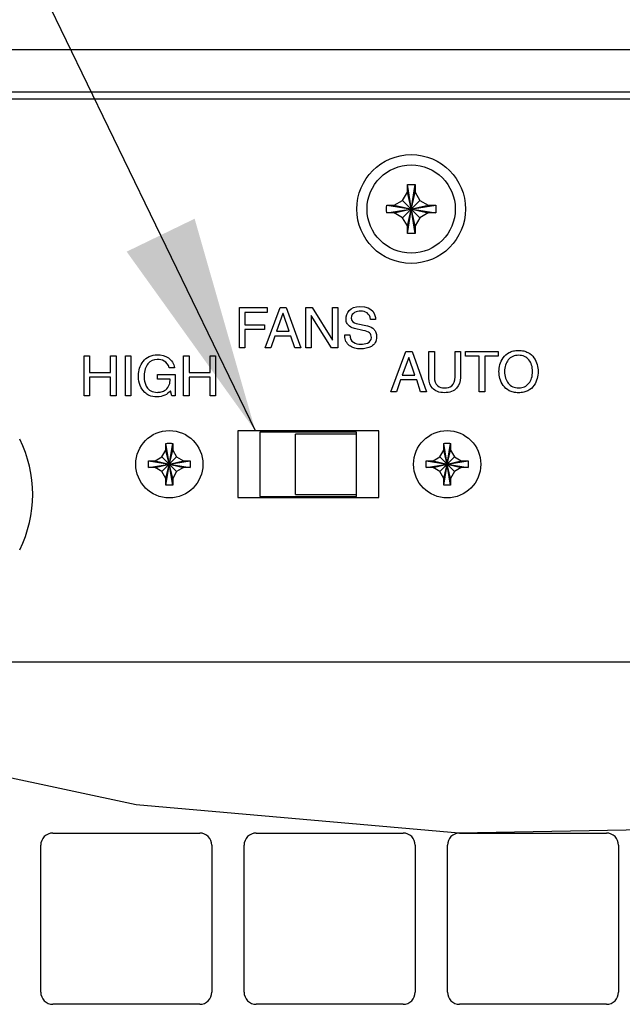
# Model space of a CAD drawing. Header units: inches. Extents: x 0 to 34, y 0 to 22.
# Tile 67 of 72: x 29.9 to 30.4, y 16 to 16.8. Entities that reach past the tile are written whole.
import ezdxf

# ---------------------------------------------------------------- set-up
doc = ezdxf.new("R2010")
doc.units = ezdxf.units.IN
doc.header["$LTSCALE"] = 1.87
doc.header["$MEASUREMENT"] = 0
doc.linetypes.add('PHANTOM', pattern=[0.8, 0.45, -0.05, 0.1, -0.05, 0.1, -0.05])
doc.layers.get('0').update_dxf_attribs({"linetype": 'CONTINUOUS'})
for name, color, linetype in [('03___PRT_ALL_CURVES', 7, 'CONTINUOUS'), ('DEFAULT_3', 7, 'PHANTOM'), ('DETAIL', 7, 'CONTINUOUS')]:
    doc.layers.add(name, color=color, linetype=linetype)

msp = doc.modelspace()

# ---------------------------------------------------------------- linework, layer by layer
at = {"color": 7, "linetype": 'CONTINUOUS'}
for p, q in [((25.66084, 16.75519), (31.44021, 16.75519)), ((31.43521, 16.71985), (25.66584, 16.71985)), ((30.21402, 16.63709), (30.21402, 16.64317)), ((30.21403, 16.6028), (30.22035, 16.64337)), ((30.22035, 16.6028), (30.21403, 16.64337)), ((30.22036, 16.64317), (30.22036, 16.63709)), ((30.21006, 16.63022), (30.21402, 16.63709)), ((30.21402, 16.60909), (30.22036, 16.63709)), ((30.22036, 16.60909), (30.21402, 16.63709)), ((30.22036, 16.63709), (30.22432, 16.63022)), ((30.20319, 16.62625), (30.21006, 16.63022)), ((30.21006, 16.61595), (30.22432, 16.63022)), ((30.21006, 16.63022), (30.22432, 16.61595)), ((30.22432, 16.63022), (30.23119, 16.62625)), ((30.19691, 16.61993), (30.23747, 16.62624)), ((30.19691, 16.62624), (30.23747, 16.61993)), ((30.1971, 16.62625), (30.20319, 16.62625)), ((30.20319, 16.61992), (30.1971, 16.61992)), ((30.20319, 16.61992), (30.23119, 16.62625)), ((30.20319, 16.62625), (30.23119, 16.61992)), ((30.21006, 16.61595), (30.20319, 16.61992)), ((30.23119, 16.61992), (30.22432, 16.61595)), ((30.23119, 16.62625), (30.23727, 16.62625)), ((30.23727, 16.61992), (30.23119, 16.61992)), ((30.21402, 16.60909), (30.21006, 16.61595)), ((30.22432, 16.61595), (30.22036, 16.60909)), ((30.21402, 16.603), (30.21402, 16.60909)), ((30.22036, 16.60909), (30.22036, 16.603)), ((30.17197, 16.43862), (30.09197, 16.43862)), ((30.09197, 16.43862), (30.09197, 16.38528)), ((30.17197, 16.43695), (30.12131, 16.43695)), ((30.12131, 16.38695), (30.12131, 16.43695)), ((30.17197, 16.38528), (30.17197, 16.43862)), ((30.01091, 16.41802), (30.01414, 16.42362)), ((30.01414, 16.42362), (30.01414, 16.42905)), ((30.01414, 16.40028), (30.01981, 16.42362)), ((30.01981, 16.40028), (30.01414, 16.42362)), ((30.01415, 16.39467), (30.0198, 16.42923)), ((30.0198, 16.39467), (30.01415, 16.42923)), ((30.01981, 16.42905), (30.01981, 16.42362)), ((30.01981, 16.42362), (30.02304, 16.41802)), ((30.24091, 16.41802), (30.24414, 16.42362)), ((30.24414, 16.42362), (30.24414, 16.42905)), ((30.24414, 16.40028), (30.24981, 16.42362)), ((30.24981, 16.40028), (30.24414, 16.42362)), ((30.24415, 16.39467), (30.2498, 16.42923)), ((30.2498, 16.39467), (30.24415, 16.42923)), ((30.24981, 16.42905), (30.24981, 16.42362)), ((30.24981, 16.42362), (30.25304, 16.41802)), ((30.00531, 16.41478), (30.01091, 16.41802)), ((30.01091, 16.40588), (30.02304, 16.41802)), ((30.01091, 16.41802), (30.02304, 16.40588)), ((30.02304, 16.41802), (30.02864, 16.41478)), ((30.23531, 16.41478), (30.24091, 16.41802)), ((30.24091, 16.40588), (30.25304, 16.41802)), ((30.24091, 16.41802), (30.25304, 16.40588)), ((30.25304, 16.41802), (30.25864, 16.41478)), ((29.9997, 16.40913), (30.03425, 16.41477)), ((29.9997, 16.41477), (30.03425, 16.40913)), ((29.99987, 16.41478), (30.00531, 16.41478)), ((30.00531, 16.40912), (29.99987, 16.40912)), ((30.00531, 16.40912), (30.02864, 16.41478)), ((30.00531, 16.41478), (30.02864, 16.40912)), ((30.01091, 16.40588), (30.00531, 16.40912)), ((30.02864, 16.40912), (30.02304, 16.40588)), ((30.02864, 16.41478), (30.03407, 16.41478)), ((30.03407, 16.40912), (30.02864, 16.40912)), ((30.2297, 16.40913), (30.26425, 16.41477)), ((30.2297, 16.41477), (30.26425, 16.40913)), ((30.22987, 16.41478), (30.23531, 16.41478)), ((30.23531, 16.40912), (30.22987, 16.40912)), ((30.23531, 16.40912), (30.25864, 16.41478)), ((30.23531, 16.41478), (30.25864, 16.40912)), ((30.24091, 16.40588), (30.23531, 16.40912)), ((30.25864, 16.40912), (30.25304, 16.40588)), ((30.25864, 16.41478), (30.26407, 16.41478)), ((30.26407, 16.40912), (30.25864, 16.40912)), ((30.01414, 16.40028), (30.01091, 16.40588)), ((30.01414, 16.39485), (30.01414, 16.40028)), ((30.02304, 16.40588), (30.01981, 16.40028)), ((30.01981, 16.40028), (30.01981, 16.39485)), ((30.24414, 16.40028), (30.24091, 16.40588)), ((30.24414, 16.39485), (30.24414, 16.40028)), ((30.25304, 16.40588), (30.24981, 16.40028)), ((30.24981, 16.40028), (30.24981, 16.39485)), ((30.09197, 16.38528), (30.17197, 16.38528)), ((30.12131, 16.38695), (30.17197, 16.38695))]:
    msp.add_line(p, q, dxfattribs=at)
at = {"color": 3, "linetype": 'CONTINUOUS'}
for p, q in [((31.43219, 16.71395), (25.66886, 16.71395)), ((30.19031, 16.43945), (30.07364, 16.43945)), ((30.07364, 16.43945), (30.07364, 16.38445)), ((30.19031, 16.38445), (30.19031, 16.43945)), ((30.07364, 16.38445), (30.19031, 16.38445)), ((31.06286, 16.24828), (26.20485, 16.24828)), ((29.92052, 16.10678), (30.04219, 16.10678)), ((30.08886, 16.10678), (30.21052, 16.10678)), ((30.25719, 16.10678), (30.37886, 16.10678)), ((29.91052, 15.97512), (29.91052, 16.09678)), ((30.05219, 16.09678), (30.05219, 15.97512)), ((30.07886, 15.97512), (30.07886, 16.09678)), ((30.22052, 16.09678), (30.22052, 15.97512)), ((30.24719, 15.97512), (30.24719, 16.09678)), ((30.38886, 16.09678), (30.38886, 15.97512)), ((30.04219, 15.96512), (29.92052, 15.96512)), ((30.21052, 15.96512), (30.08886, 15.96512)), ((30.37886, 15.96512), (30.25719, 15.96512))]:
    msp.add_line(p, q, dxfattribs=at)
at = {"color": 7, "linetype": 'CONTINUOUS'}
for centre, radius in [((30.21719, 16.62309), 0.045), ((30.21719, 16.62309), 0.0365), ((30.01697, 16.41195), 0.02783), ((30.24697, 16.41195), 0.02783)]:
    msp.add_circle(centre, radius, dxfattribs=at)
msp.add_arc((29.80052, 16.38695), 0.10333, 333.72573, 26.27427, dxfattribs=at)
at = {"color": 3, "linetype": 'CONTINUOUS'}
for centre, start, end in [((29.92052, 16.09678), 90, 180), ((30.04219, 16.09678), 0, 90), ((30.08886, 16.09678), 90, 180), ((30.21052, 16.09678), 0, 90), ((30.25719, 16.09678), 90, 180), ((30.37886, 16.09678), 0, 90), ((29.92052, 15.97512), 180, 270), ((30.04219, 15.97512), 270, 360), ((30.08886, 15.97512), 180, 270), ((30.21052, 15.97512), 270, 360), ((30.25719, 15.97512), 180, 270), ((30.37886, 15.97512), 270, 360)]:
    msp.add_arc(centre, 0.01, start, end, dxfattribs=at)
at = {"color": 7, "linetype": 'CONTINUOUS'}
for points, knots in [([(30.21402, 16.64317), (30.21402, 16.6432), (30.21403, 16.64327), (30.21403, 16.64334), (30.21403, 16.64337)], [0, 0, 0, 0, 0.49984, 1, 1, 1, 1]), ([(30.21403, 16.64337), (30.21473, 16.64339), (30.21614, 16.64342), (30.21824, 16.64342), (30.21965, 16.64339), (30.22035, 16.64337)], [0, 0, 0, 0, 0.332868, 0.667132, 1, 1, 1, 1]), ([(30.22035, 16.64337), (30.22035, 16.64334), (30.22035, 16.64327), (30.22035, 16.6432), (30.22036, 16.64317)], [0, 0, 0, 0, 0.500165, 1, 1, 1, 1]), ([(30.19686, 16.62309), (30.19686, 16.62344), (30.19686, 16.62414), (30.19688, 16.62519), (30.19689, 16.62589), (30.19691, 16.62624)], [0, 0, 0, 0, 0.334934, 0.668179, 1, 1, 1, 1]), ([(30.19691, 16.61993), (30.19689, 16.62028), (30.19688, 16.62098), (30.19686, 16.62203), (30.19686, 16.62273), (30.19686, 16.62309)], [0, 0, 0, 0, 0.331742, 0.664995, 1, 1, 1, 1]), ([(30.19691, 16.62624), (30.19694, 16.62625), (30.197, 16.62625), (30.19707, 16.62625), (30.1971, 16.62625)], [0, 0, 0, 0, 0.500165, 1, 1, 1, 1]), ([(30.1971, 16.61992), (30.19707, 16.61992), (30.197, 16.61992), (30.19694, 16.61992), (30.19691, 16.61993)], [0, 0, 0, 0, 0.49984, 1, 1, 1, 1]), ([(30.23727, 16.62625), (30.23731, 16.62625), (30.23737, 16.62625), (30.23744, 16.62625), (30.23747, 16.62624)], [0, 0, 0, 0, 0.49984, 1, 1, 1, 1]), ([(30.23747, 16.61993), (30.23744, 16.61992), (30.23737, 16.61992), (30.23731, 16.61992), (30.23727, 16.61992)], [0, 0, 0, 0, 0.500165, 1, 1, 1, 1]), ([(30.23747, 16.62624), (30.23748, 16.62589), (30.2375, 16.62519), (30.23752, 16.62414), (30.23752, 16.62344), (30.23752, 16.62309)], [0, 0, 0, 0, 0.331742, 0.664995, 1, 1, 1, 1]), ([(30.23752, 16.62309), (30.23752, 16.62273), (30.23752, 16.62203), (30.2375, 16.62098), (30.23748, 16.62028), (30.23747, 16.61993)], [0, 0, 0, 0, 0.334934, 0.668179, 1, 1, 1, 1]), ([(30.21403, 16.6028), (30.21403, 16.60283), (30.21403, 16.6029), (30.21402, 16.60297), (30.21402, 16.603)], [0, 0, 0, 0, 0.500165, 1, 1, 1, 1]), ([(30.22035, 16.6028), (30.21965, 16.60278), (30.21824, 16.60275), (30.21614, 16.60275), (30.21473, 16.60278), (30.21403, 16.6028)], [0, 0, 0, 0, 0.332868, 0.667132, 1, 1, 1, 1]), ([(30.22036, 16.603), (30.22035, 16.60297), (30.22035, 16.6029), (30.22035, 16.60283), (30.22035, 16.6028)], [0, 0, 0, 0, 0.49984, 1, 1, 1, 1]), ([(30.01414, 16.42905), (30.01414, 16.42908), (30.01415, 16.42914), (30.01415, 16.4292), (30.01415, 16.42923)], [0, 0, 0, 0, 0.499808, 1, 1, 1, 1]), ([(30.01415, 16.42923), (30.01478, 16.42925), (30.01603, 16.42929), (30.01792, 16.42929), (30.01917, 16.42925), (30.0198, 16.42923)], [0, 0, 0, 0, 0.332873, 0.667127, 1, 1, 1, 1]), ([(30.0198, 16.42923), (30.0198, 16.4292), (30.0198, 16.42914), (30.01981, 16.42908), (30.01981, 16.42905)], [0, 0, 0, 0, 0.500201, 1, 1, 1, 1]), ([(30.24414, 16.42905), (30.24414, 16.42908), (30.24415, 16.42914), (30.24415, 16.4292), (30.24415, 16.42923)], [0, 0, 0, 0, 0.499808, 1, 1, 1, 1]), ([(30.24415, 16.42923), (30.24478, 16.42925), (30.24603, 16.42929), (30.24792, 16.42929), (30.24917, 16.42925), (30.2498, 16.42923)], [0, 0, 0, 0, 0.332873, 0.667127, 1, 1, 1, 1]), ([(30.2498, 16.42923), (30.2498, 16.4292), (30.2498, 16.42914), (30.24981, 16.42908), (30.24981, 16.42905)], [0, 0, 0, 0, 0.500201, 1, 1, 1, 1]), ([(29.99964, 16.41195), (29.99964, 16.41227), (29.99965, 16.4129), (29.99966, 16.41384), (29.99969, 16.41446), (29.9997, 16.41477)], [0, 0, 0, 0, 0.335008, 0.668292, 1, 1, 1, 1]), ([(29.9997, 16.40913), (29.99969, 16.40944), (29.99966, 16.41006), (29.99965, 16.41101), (29.99964, 16.41163), (29.99964, 16.41195)], [0, 0, 0, 0, 0.331614, 0.664911, 1, 1, 1, 1]), ([(29.9997, 16.41477), (29.99973, 16.41478), (29.99979, 16.41478), (29.99985, 16.41478), (29.99987, 16.41478)], [0, 0, 0, 0, 0.5002, 1, 1, 1, 1]), ([(29.99987, 16.40912), (29.99985, 16.40912), (29.99979, 16.40912), (29.99973, 16.40912), (29.9997, 16.40913)], [0, 0, 0, 0, 0.499894, 1, 1, 1, 1]), ([(30.03407, 16.41478), (30.0341, 16.41478), (30.03416, 16.41478), (30.03422, 16.41478), (30.03425, 16.41477)], [0, 0, 0, 0, 0.499894, 1, 1, 1, 1]), ([(30.03425, 16.40913), (30.03422, 16.40912), (30.03416, 16.40912), (30.0341, 16.40912), (30.03407, 16.40912)], [0, 0, 0, 0, 0.500114, 1, 1, 1, 1]), ([(30.03425, 16.41477), (30.03426, 16.41446), (30.03428, 16.41384), (30.0343, 16.4129), (30.03431, 16.41227), (30.03431, 16.41195)], [0, 0, 0, 0, 0.331614, 0.664911, 1, 1, 1, 1]), ([(30.03431, 16.41195), (30.03431, 16.41163), (30.0343, 16.41101), (30.03428, 16.41006), (30.03426, 16.40944), (30.03425, 16.40913)], [0, 0, 0, 0, 0.335008, 0.668292, 1, 1, 1, 1]), ([(30.22964, 16.41195), (30.22964, 16.41227), (30.22965, 16.4129), (30.22966, 16.41384), (30.22969, 16.41446), (30.2297, 16.41477)], [0, 0, 0, 0, 0.335008, 0.668292, 1, 1, 1, 1]), ([(30.2297, 16.40913), (30.22969, 16.40944), (30.22966, 16.41006), (30.22965, 16.41101), (30.22964, 16.41163), (30.22964, 16.41195)], [0, 0, 0, 0, 0.331614, 0.664911, 1, 1, 1, 1]), ([(30.2297, 16.41477), (30.22973, 16.41478), (30.22979, 16.41478), (30.22985, 16.41478), (30.22987, 16.41478)], [0, 0, 0, 0, 0.5002, 1, 1, 1, 1]), ([(30.22987, 16.40912), (30.22985, 16.40912), (30.22979, 16.40912), (30.22973, 16.40912), (30.2297, 16.40913)], [0, 0, 0, 0, 0.499894, 1, 1, 1, 1]), ([(30.26407, 16.41478), (30.2641, 16.41478), (30.26416, 16.41478), (30.26422, 16.41478), (30.26425, 16.41477)], [0, 0, 0, 0, 0.499894, 1, 1, 1, 1]), ([(30.26425, 16.40913), (30.26422, 16.40912), (30.26416, 16.40912), (30.2641, 16.40912), (30.26407, 16.40912)], [0, 0, 0, 0, 0.500114, 1, 1, 1, 1]), ([(30.26425, 16.41477), (30.26426, 16.41446), (30.26428, 16.41384), (30.2643, 16.4129), (30.26431, 16.41227), (30.26431, 16.41195)], [0, 0, 0, 0, 0.331614, 0.664911, 1, 1, 1, 1]), ([(30.26431, 16.41195), (30.26431, 16.41163), (30.2643, 16.41101), (30.26428, 16.41006), (30.26426, 16.40944), (30.26425, 16.40913)], [0, 0, 0, 0, 0.335008, 0.668292, 1, 1, 1, 1]), ([(30.01415, 16.39467), (30.01415, 16.3947), (30.01415, 16.39476), (30.01414, 16.39482), (30.01414, 16.39485)], [0, 0, 0, 0, 0.500201, 1, 1, 1, 1]), ([(30.0198, 16.39467), (30.01917, 16.39465), (30.01792, 16.39461), (30.01603, 16.39461), (30.01478, 16.39465), (30.01415, 16.39467)], [0, 0, 0, 0, 0.332873, 0.667127, 1, 1, 1, 1]), ([(30.01981, 16.39485), (30.01981, 16.39482), (30.0198, 16.39476), (30.0198, 16.3947), (30.0198, 16.39467)], [0, 0, 0, 0, 0.499808, 1, 1, 1, 1]), ([(30.24415, 16.39467), (30.24415, 16.3947), (30.24415, 16.39476), (30.24414, 16.39482), (30.24414, 16.39485)], [0, 0, 0, 0, 0.500201, 1, 1, 1, 1]), ([(30.2498, 16.39467), (30.24917, 16.39465), (30.24792, 16.39461), (30.24603, 16.39461), (30.24478, 16.39465), (30.24415, 16.39467)], [0, 0, 0, 0, 0.332873, 0.667127, 1, 1, 1, 1]), ([(30.24981, 16.39485), (30.24981, 16.39482), (30.2498, 16.39476), (30.2498, 16.3947), (30.2498, 16.39467)], [0, 0, 0, 0, 0.499808, 1, 1, 1, 1])]:
    msp.add_open_spline(points, degree=3, knots=knots, dxfattribs=at)
at = {"layer": '03___PRT_ALL_CURVES', "color": 40, "linetype": 'CONTINUOUS'}
for points in [[(30.07498, 16.50827, 2.62537), (30.07498, 16.50827, 2.62537), (30.07498, 16.54151, 2.62537), (30.07498, 16.54151, 2.62537)], [(30.07498, 16.54151, 2.62537), (30.07498, 16.54151, 2.62537), (30.098, 16.54151, 2.62537), (30.098, 16.54151, 2.62537)], [(30.098, 16.53753, 2.62537), (30.098, 16.53753, 2.62537), (30.07948, 16.53753, 2.62537), (30.07948, 16.53753, 2.62537)], [(30.07948, 16.53753, 2.62537), (30.07948, 16.53753, 2.62537), (30.07948, 16.52735, 2.62537), (30.07948, 16.52735, 2.62537)], [(30.09624, 16.50827, 2.62537), (30.09624, 16.50827, 2.62537), (30.10873, 16.54151, 2.62537), (30.10873, 16.54151, 2.62537)], [(30.098, 16.54151, 2.62537), (30.098, 16.54151, 2.62537), (30.098, 16.53753, 2.62537), (30.098, 16.53753, 2.62537)], [(30.10873, 16.54151, 2.62537), (30.10873, 16.54151, 2.62537), (30.11383, 16.54151, 2.62537), (30.11383, 16.54151, 2.62537)], [(30.11383, 16.54151, 2.62537), (30.11383, 16.54151, 2.62537), (30.12587, 16.50827, 2.62537), (30.12587, 16.50827, 2.62537)], [(30.12998, 16.50827, 2.62537), (30.12998, 16.50827, 2.62537), (30.12998, 16.54151, 2.62537), (30.12998, 16.54151, 2.62537)], [(30.12998, 16.54151, 2.62537), (30.12998, 16.54151, 2.62537), (30.13531, 16.54151, 2.62537), (30.13531, 16.54151, 2.62537)], [(30.13531, 16.54151, 2.62537), (30.13531, 16.54151, 2.62537), (30.15193, 16.51466, 2.62537), (30.15193, 16.51466, 2.62537)], [(30.15202, 16.54151, 2.62537), (30.15202, 16.54151, 2.62537), (30.15637, 16.54151, 2.62537), (30.15637, 16.54151, 2.62537)], [(30.15202, 16.51466, 2.62537), (30.15202, 16.51466, 2.62537), (30.15202, 16.54151, 2.62537), (30.15202, 16.54151, 2.62537)], [(30.15637, 16.54151, 2.62537), (30.15637, 16.54151, 2.62537), (30.15637, 16.50827, 2.62537), (30.15637, 16.50827, 2.62537)], [(30.17471, 16.54239, 2.62537), (30.18633, 16.54239, 2.62537), (30.18748, 16.53545, 2.62537), (30.18767, 16.53179, 2.62537)], [(30.11105, 16.53656, 2.62537), (30.11105, 16.53656, 2.62537), (30.10573, 16.52193, 2.62537), (30.10573, 16.52193, 2.62537)], [(30.11114, 16.53656, 2.62537), (30.11114, 16.53656, 2.62537), (30.11105, 16.53656, 2.62537), (30.11105, 16.53656, 2.62537)], [(30.11605, 16.52193, 2.62537), (30.11605, 16.52193, 2.62537), (30.11114, 16.53656, 2.62537), (30.11114, 16.53656, 2.62537)], [(30.13443, 16.53512, 2.62537), (30.13443, 16.53512, 2.62537), (30.13434, 16.53512, 2.62537), (30.13434, 16.53512, 2.62537)], [(30.13434, 16.53512, 2.62537), (30.13434, 16.53512, 2.62537), (30.13434, 16.50827, 2.62537), (30.13434, 16.50827, 2.62537)], [(30.15133, 16.50827, 2.62537), (30.15133, 16.50827, 2.62537), (30.13443, 16.53512, 2.62537), (30.13443, 16.53512, 2.62537)], [(30.16762, 16.53271, 2.62537), (30.16762, 16.52989, 2.62537), (30.16962, 16.52897, 2.62537), (30.17156, 16.5285, 2.62537)], [(30.18767, 16.53179, 2.62537), (30.18767, 16.53179, 2.62537), (30.18345, 16.53179, 2.62537), (30.18345, 16.53179, 2.62537)], [(30.07948, 16.52735, 2.62537), (30.07948, 16.52735, 2.62537), (30.09577, 16.52735, 2.62537), (30.09577, 16.52735, 2.62537)], [(30.09577, 16.52336, 2.62537), (30.09577, 16.52336, 2.62537), (30.07948, 16.52336, 2.62537), (30.07948, 16.52336, 2.62537)], [(30.07948, 16.52336, 2.62537), (30.07948, 16.52336, 2.62537), (30.07948, 16.50827, 2.62537), (30.07948, 16.50827, 2.62537)], [(30.09577, 16.52735, 2.62537), (30.09577, 16.52735, 2.62537), (30.09577, 16.52336, 2.62537), (30.09577, 16.52336, 2.62537)], [(30.10573, 16.52193, 2.62537), (30.10573, 16.52193, 2.62537), (30.11605, 16.52193, 2.62537), (30.11605, 16.52193, 2.62537)], [(30.17716, 16.52272, 2.62537), (30.17716, 16.52272, 2.62537), (30.17036, 16.52429, 2.62537), (30.17036, 16.52429, 2.62537)], [(30.17156, 16.5285, 2.62537), (30.17156, 16.5285, 2.62537), (30.18105, 16.52633, 2.62537), (30.18105, 16.52633, 2.62537)], [(30.18425, 16.51684, 2.62537), (30.18425, 16.52031, 2.62537), (30.18262, 16.52142, 2.62537), (30.17716, 16.52272, 2.62537)], [(30.10434, 16.51795, 2.62537), (30.10434, 16.51795, 2.62537), (30.10087, 16.50827, 2.62537), (30.10087, 16.50827, 2.62537)], [(30.11767, 16.51795, 2.62537), (30.11767, 16.51795, 2.62537), (30.10434, 16.51795, 2.62537), (30.10434, 16.51795, 2.62537)], [(30.12096, 16.50827, 2.62537), (30.12096, 16.50827, 2.62537), (30.11767, 16.51795, 2.62537), (30.11767, 16.51795, 2.62537)], [(30.15193, 16.51466, 2.62537), (30.15193, 16.51466, 2.62537), (30.15202, 16.51466, 2.62537), (30.15202, 16.51466, 2.62537)], [(30.16216, 16.51901, 2.62537), (30.16216, 16.51901, 2.62537), (30.16637, 16.51901, 2.62537), (30.16637, 16.51901, 2.62537)], [(30.07948, 16.50827, 2.62537), (30.07948, 16.50827, 2.62537), (30.07498, 16.50827, 2.62537), (30.07498, 16.50827, 2.62537)], [(30.10087, 16.50827, 2.62537), (30.10087, 16.50827, 2.62537), (30.09624, 16.50827, 2.62537), (30.09624, 16.50827, 2.62537)], [(30.12587, 16.50827, 2.62537), (30.12587, 16.50827, 2.62537), (30.12096, 16.50827, 2.62537), (30.12096, 16.50827, 2.62537)], [(30.13434, 16.50827, 2.62537), (30.13434, 16.50827, 2.62537), (30.12998, 16.50827, 2.62537), (30.12998, 16.50827, 2.62537)], [(30.15637, 16.50827, 2.62537), (30.15637, 16.50827, 2.62537), (30.15133, 16.50827, 2.62537), (30.15133, 16.50827, 2.62537)], [(30.20029, 16.47198, 2.62537), (30.20029, 16.47198, 2.62537), (30.21279, 16.50523, 2.62537), (30.21279, 16.50523, 2.62537)], [(30.21279, 16.50523, 2.62537), (30.21279, 16.50523, 2.62537), (30.21788, 16.50523, 2.62537), (30.21788, 16.50523, 2.62537)], [(30.21788, 16.50523, 2.62537), (30.21788, 16.50523, 2.62537), (30.22992, 16.47198, 2.62537), (30.22992, 16.47198, 2.62537)], [(30.23187, 16.48305, 2.62537), (30.23187, 16.48305, 2.62537), (30.23187, 16.50523, 2.62537), (30.23187, 16.50523, 2.62537)], [(30.23187, 16.50523, 2.62537), (30.23187, 16.50523, 2.62537), (30.23636, 16.50523, 2.62537), (30.23636, 16.50523, 2.62537)], [(30.23636, 16.50523, 2.62537), (30.23636, 16.50523, 2.62537), (30.23636, 16.4843, 2.62537), (30.23636, 16.4843, 2.62537)], [(30.25353, 16.48421, 2.62537), (30.25353, 16.48421, 2.62537), (30.25353, 16.50523, 2.62537), (30.25353, 16.50523, 2.62537)], [(30.25353, 16.50523, 2.62537), (30.25353, 16.50523, 2.62537), (30.25802, 16.50523, 2.62537), (30.25802, 16.50523, 2.62537)], [(30.25802, 16.50523, 2.62537), (30.25802, 16.50523, 2.62537), (30.25802, 16.48365, 2.62537), (30.25802, 16.48365, 2.62537)], [(30.26228, 16.50523, 2.62537), (30.26228, 16.50523, 2.62537), (30.28927, 16.50523, 2.62537), (30.28927, 16.50523, 2.62537)], [(30.26228, 16.50124, 2.62537), (30.26228, 16.50124, 2.62537), (30.26228, 16.50523, 2.62537), (30.26228, 16.50523, 2.62537)], [(30.28927, 16.50523, 2.62537), (30.28927, 16.50523, 2.62537), (30.28927, 16.50124, 2.62537), (30.28927, 16.50124, 2.62537)], [(29.94653, 16.46847, 2.62537), (29.94653, 16.46847, 2.62537), (29.94653, 16.50171, 2.62537), (29.94653, 16.50171, 2.62537)], [(29.94653, 16.50171, 2.62537), (29.94653, 16.50171, 2.62537), (29.95102, 16.50171, 2.62537), (29.95102, 16.50171, 2.62537)], [(29.95102, 16.50171, 2.62537), (29.95102, 16.50171, 2.62537), (29.95102, 16.48796, 2.62537), (29.95102, 16.48796, 2.62537)], [(29.96838, 16.50171, 2.62537), (29.96838, 16.50171, 2.62537), (29.97287, 16.50171, 2.62537), (29.97287, 16.50171, 2.62537)], [(29.96838, 16.48796, 2.62537), (29.96838, 16.48796, 2.62537), (29.96838, 16.50171, 2.62537), (29.96838, 16.50171, 2.62537)], [(29.97287, 16.50171, 2.62537), (29.97287, 16.50171, 2.62537), (29.97287, 16.46847, 2.62537), (29.97287, 16.46847, 2.62537)], [(29.9806, 16.46847, 2.62537), (29.9806, 16.46847, 2.62537), (29.9806, 16.50171, 2.62537), (29.9806, 16.50171, 2.62537)], [(29.9806, 16.50171, 2.62537), (29.9806, 16.50171, 2.62537), (29.98509, 16.50171, 2.62537), (29.98509, 16.50171, 2.62537)], [(29.98509, 16.50171, 2.62537), (29.98509, 16.50171, 2.62537), (29.98509, 16.46847, 2.62537), (29.98509, 16.46847, 2.62537)], [(30.02884, 16.46847, 2.62537), (30.02884, 16.46847, 2.62537), (30.02884, 16.50171, 2.62537), (30.02884, 16.50171, 2.62537)], [(30.02884, 16.50171, 2.62537), (30.02884, 16.50171, 2.62537), (30.03333, 16.50171, 2.62537), (30.03333, 16.50171, 2.62537)], [(30.03333, 16.50171, 2.62537), (30.03333, 16.50171, 2.62537), (30.03333, 16.48796, 2.62537), (30.03333, 16.48796, 2.62537)], [(30.05069, 16.50171, 2.62537), (30.05069, 16.50171, 2.62537), (30.05519, 16.50171, 2.62537), (30.05519, 16.50171, 2.62537)], [(30.05069, 16.48796, 2.62537), (30.05069, 16.48796, 2.62537), (30.05069, 16.50171, 2.62537), (30.05069, 16.50171, 2.62537)], [(30.05519, 16.50171, 2.62537), (30.05519, 16.50171, 2.62537), (30.05519, 16.46847, 2.62537), (30.05519, 16.46847, 2.62537)], [(30.21511, 16.50027, 2.62537), (30.21511, 16.50027, 2.62537), (30.20978, 16.48564, 2.62537), (30.20978, 16.48564, 2.62537)], [(30.2152, 16.50027, 2.62537), (30.2152, 16.50027, 2.62537), (30.21511, 16.50027, 2.62537), (30.21511, 16.50027, 2.62537)], [(30.22011, 16.48564, 2.62537), (30.22011, 16.48564, 2.62537), (30.2152, 16.50027, 2.62537), (30.2152, 16.50027, 2.62537)], [(30.27353, 16.50124, 2.62537), (30.27353, 16.50124, 2.62537), (30.26228, 16.50124, 2.62537), (30.26228, 16.50124, 2.62537)], [(30.27353, 16.47198, 2.62537), (30.27353, 16.47198, 2.62537), (30.27353, 16.50124, 2.62537), (30.27353, 16.50124, 2.62537)], [(30.28927, 16.50124, 2.62537), (30.28927, 16.50124, 2.62537), (30.27802, 16.50124, 2.62537), (30.27802, 16.50124, 2.62537)], [(30.27802, 16.50124, 2.62537), (30.27802, 16.50124, 2.62537), (30.27802, 16.47198, 2.62537), (30.27802, 16.47198, 2.62537)], [(30.0213, 16.49162, 2.62537), (30.0213, 16.49162, 2.62537), (30.01695, 16.49162, 2.62537), (30.01695, 16.49162, 2.62537)], [(29.95102, 16.48796, 2.62537), (29.95102, 16.48796, 2.62537), (29.96838, 16.48796, 2.62537), (29.96838, 16.48796, 2.62537)], [(29.96838, 16.48398, 2.62537), (29.96838, 16.48398, 2.62537), (29.95102, 16.48398, 2.62537), (29.95102, 16.48398, 2.62537)], [(29.95102, 16.48398, 2.62537), (29.95102, 16.48398, 2.62537), (29.95102, 16.46847, 2.62537), (29.95102, 16.46847, 2.62537)], [(29.96838, 16.46847, 2.62537), (29.96838, 16.46847, 2.62537), (29.96838, 16.48398, 2.62537), (29.96838, 16.48398, 2.62537)], [(30.00727, 16.48625, 2.62537), (30.00727, 16.48625, 2.62537), (30.02185, 16.48625, 2.62537), (30.02185, 16.48625, 2.62537)], [(30.00727, 16.48241, 2.62537), (30.00727, 16.48241, 2.62537), (30.00727, 16.48625, 2.62537), (30.00727, 16.48625, 2.62537)], [(30.01764, 16.48241, 2.62537), (30.01764, 16.48241, 2.62537), (30.00727, 16.48241, 2.62537), (30.00727, 16.48241, 2.62537)], [(30.02185, 16.48625, 2.62537), (30.02185, 16.48625, 2.62537), (30.02185, 16.46847, 2.62537), (30.02185, 16.46847, 2.62537)], [(30.03333, 16.48796, 2.62537), (30.03333, 16.48796, 2.62537), (30.05069, 16.48796, 2.62537), (30.05069, 16.48796, 2.62537)], [(30.05069, 16.48398, 2.62537), (30.05069, 16.48398, 2.62537), (30.03333, 16.48398, 2.62537), (30.03333, 16.48398, 2.62537)], [(30.03333, 16.48398, 2.62537), (30.03333, 16.48398, 2.62537), (30.03333, 16.46847, 2.62537), (30.03333, 16.46847, 2.62537)], [(30.05069, 16.46847, 2.62537), (30.05069, 16.46847, 2.62537), (30.05069, 16.48398, 2.62537), (30.05069, 16.48398, 2.62537)], [(30.20839, 16.48166, 2.62537), (30.20839, 16.48166, 2.62537), (30.20492, 16.47198, 2.62537), (30.20492, 16.47198, 2.62537)], [(30.22173, 16.48166, 2.62537), (30.22173, 16.48166, 2.62537), (30.20839, 16.48166, 2.62537), (30.20839, 16.48166, 2.62537)], [(30.20978, 16.48564, 2.62537), (30.20978, 16.48564, 2.62537), (30.22011, 16.48564, 2.62537), (30.22011, 16.48564, 2.62537)], [(30.22501, 16.47198, 2.62537), (30.22501, 16.47198, 2.62537), (30.22173, 16.48166, 2.62537), (30.22173, 16.48166, 2.62537)], [(30.01894, 16.46847, 2.62537), (30.01894, 16.46847, 2.62537), (30.01787, 16.47278, 2.62537), (30.01787, 16.47278, 2.62537)], [(30.20492, 16.47198, 2.62537), (30.20492, 16.47198, 2.62537), (30.20029, 16.47198, 2.62537), (30.20029, 16.47198, 2.62537)], [(30.22992, 16.47198, 2.62537), (30.22992, 16.47198, 2.62537), (30.22501, 16.47198, 2.62537), (30.22501, 16.47198, 2.62537)], [(30.27802, 16.47198, 2.62537), (30.27802, 16.47198, 2.62537), (30.27353, 16.47198, 2.62537), (30.27353, 16.47198, 2.62537)], [(29.95102, 16.46847, 2.62537), (29.95102, 16.46847, 2.62537), (29.94653, 16.46847, 2.62537), (29.94653, 16.46847, 2.62537)], [(29.97287, 16.46847, 2.62537), (29.97287, 16.46847, 2.62537), (29.96838, 16.46847, 2.62537), (29.96838, 16.46847, 2.62537)], [(29.98509, 16.46847, 2.62537), (29.98509, 16.46847, 2.62537), (29.9806, 16.46847, 2.62537), (29.9806, 16.46847, 2.62537)], [(30.02185, 16.46847, 2.62537), (30.02185, 16.46847, 2.62537), (30.01894, 16.46847, 2.62537), (30.01894, 16.46847, 2.62537)], [(30.03333, 16.46847, 2.62537), (30.03333, 16.46847, 2.62537), (30.02884, 16.46847, 2.62537), (30.02884, 16.46847, 2.62537)], [(30.05519, 16.46847, 2.62537), (30.05519, 16.46847, 2.62537), (30.05069, 16.46847, 2.62537), (30.05069, 16.46847, 2.62537)]]:
    msp.add_open_spline(points, degree=3, dxfattribs=at)
for points, knots in [([(30.17036, 16.52429, 2.62537), (30.16927, 16.52454, 2.62537), (30.16662, 16.52533, 2.62537), (30.16388, 16.52826, 2.62537), (30.16276, 16.53301, 2.62537), (30.16498, 16.53994, 2.62537), (30.17068, 16.54239, 2.62537), (30.17471, 16.54239, 2.62537)], [0, 0, 0, 0, 0.263702, 0.395553, 0.527404, 0.763702, 1, 1, 1, 1]), ([(30.18345, 16.53179, 2.62537), (30.18334, 16.53436, 2.62537), (30.18097, 16.53775, 2.62537), (30.17596, 16.53883, 2.62537), (30.1701, 16.53815, 2.62537), (30.16762, 16.53524, 2.62537), (30.16762, 16.53271, 2.62537)], [0, 0, 0, 0, 0.28509, 0.570181, 0.78509, 1, 1, 1, 1]), ([(30.18105, 16.52633, 2.62537), (30.1832, 16.52582, 2.62537), (30.18603, 16.52443, 2.62537), (30.18819, 16.52111, 2.62537), (30.1889, 16.5168, 2.62537), (30.18768, 16.51217, 2.62537), (30.18334, 16.50824, 2.62537), (30.17591, 16.50706, 2.62537), (30.17197, 16.50757, 2.62537), (30.17061, 16.50791, 2.62537)], [0, 0, 0, 0, 0.165069, 0.247603, 0.330138, 0.453219, 0.576301, 0.822464, 1, 1, 1, 1]), ([(30.17061, 16.50791, 2.62537), (30.16994, 16.50808, 2.62537), (30.16754, 16.50887, 2.62537), (30.16453, 16.51129, 2.62537), (30.16245, 16.51447, 2.62537), (30.16216, 16.51746, 2.62537), (30.16216, 16.51901, 2.62537)], [0, 0, 0, 0, 0.06482, 0.259281, 0.62964, 1, 1, 1, 1]), ([(30.16637, 16.51901, 2.62537), (30.16637, 16.516, 2.62537), (30.16897, 16.5121, 2.62537), (30.17472, 16.51093, 2.62537), (30.18141, 16.51166, 2.62537), (30.18425, 16.51445, 2.62537), (30.18425, 16.51684, 2.62537)], [0, 0, 0, 0, 0.283916, 0.567831, 0.783916, 1, 1, 1, 1]), ([(30.30608, 16.4711, 2.62537), (30.3046, 16.4711, 2.62537), (30.30166, 16.47142, 2.62537), (30.29705, 16.47314, 2.62537), (30.29293, 16.47693, 2.62537), (30.29035, 16.48288, 2.62537), (30.28963, 16.4886, 2.62537), (30.29035, 16.49433, 2.62537), (30.29293, 16.50028, 2.62537), (30.29705, 16.50406, 2.62537), (30.30166, 16.50578, 2.62537), (30.3046, 16.5061, 2.62537), (30.30608, 16.5061, 2.62537)], [0, 0, 0, 0, 0.062492, 0.124984, 0.249968, 0.374952, 0.499935, 0.624952, 0.749968, 0.874984, 0.937492, 1, 1, 1, 1]), ([(30.30608, 16.5061, 2.62537), (30.30755, 16.5061, 2.62537), (30.3105, 16.50578, 2.62537), (30.3151, 16.50406, 2.62537), (30.31923, 16.50028, 2.62537), (30.3218, 16.49433, 2.62537), (30.32252, 16.4886, 2.62537), (30.3218, 16.48288, 2.62537), (30.31923, 16.47693, 2.62537), (30.3151, 16.47314, 2.62537), (30.3105, 16.47142, 2.62537), (30.30755, 16.4711, 2.62537), (30.30608, 16.4711, 2.62537)], [0, 0, 0, 0, 0.062508, 0.125016, 0.250032, 0.375048, 0.500065, 0.625048, 0.750032, 0.875016, 0.937508, 1, 1, 1, 1]), ([(29.99148, 16.48537, 2.62537), (29.99148, 16.48942, 2.62537), (29.99384, 16.49799, 2.62537), (30.00434, 16.50402, 2.62537), (30.01693, 16.50086, 2.62537), (30.02081, 16.49535, 2.62537), (30.0213, 16.49162, 2.62537)], [0, 0, 0, 0, 0.317934, 0.635867, 0.817934, 1, 1, 1, 1]), ([(30.01695, 16.49162, 2.62537), (30.01623, 16.49451, 2.62537), (30.01304, 16.49799, 2.62537), (30.00551, 16.4992, 2.62537), (29.99858, 16.49637, 2.62537), (29.99563, 16.48758, 2.62537), (29.99628, 16.48109, 2.62537), (29.99684, 16.47916, 2.62537)], [0, 0, 0, 0, 0.16554, 0.331081, 0.601394, 0.871706, 1, 1, 1, 1]), ([(30.30608, 16.50212, 2.62537), (30.30438, 16.50212, 2.62537), (30.30097, 16.5014, 2.62537), (30.29737, 16.49853, 2.62537), (30.29504, 16.49424, 2.62537), (30.29423, 16.4886, 2.62537), (30.29504, 16.48297, 2.62537), (30.29737, 16.47868, 2.62537), (30.30097, 16.47579, 2.62537), (30.30455, 16.47505, 2.62537), (30.30642, 16.47509, 2.62537), (30.30659, 16.4751, 2.62537)], [0, 0, 0, 0, 0.123452, 0.246904, 0.370356, 0.493808, 0.617267, 0.740727, 0.864186, 0.987645, 1, 1, 1, 1]), ([(30.30659, 16.4751, 2.62537), (30.30812, 16.47516, 2.62537), (30.3113, 16.47589, 2.62537), (30.31479, 16.47868, 2.62537), (30.31711, 16.48297, 2.62537), (30.31792, 16.4886, 2.62537), (30.31711, 16.49424, 2.62537), (30.31479, 16.49853, 2.62537), (30.31118, 16.5014, 2.62537), (30.30778, 16.50212, 2.62537), (30.30608, 16.50212, 2.62537)], [0, 0, 0, 0, 0.113927, 0.240514, 0.3671, 0.493686, 0.620264, 0.746843, 0.873421, 1, 1, 1, 1]), ([(30.01787, 16.47278, 2.62537), (30.01674, 16.47121, 2.62537), (30.01361, 16.46859, 2.62537), (30.0061, 16.46706, 2.62537), (29.99969, 16.46869, 2.62537), (29.99454, 16.47307, 2.62537), (29.99158, 16.47892, 2.62537), (29.99148, 16.48361, 2.62537), (29.99148, 16.48537, 2.62537)], [0, 0, 0, 0, 0.084278, 0.168556, 0.274237, 0.379918, 0.689959, 1, 1, 1, 1]), ([(30.00718, 16.47144, 2.62537), (30.00801, 16.47144, 2.62537), (30.01013, 16.47148, 2.62537), (30.01447, 16.47342, 2.62537), (30.01733, 16.47742, 2.62537), (30.01764, 16.48063, 2.62537), (30.01764, 16.48241, 2.62537)], [0, 0, 0, 0, 0.22842, 0.456839, 0.72842, 1, 1, 1, 1]), ([(30.25802, 16.48365, 2.62537), (30.25802, 16.48025, 2.62537), (30.25638, 16.47554, 2.62537), (30.25096, 16.47182, 2.62537), (30.24467, 16.47075, 2.62537), (30.2385, 16.47182, 2.62537), (30.23336, 16.47547, 2.62537), (30.23187, 16.47995, 2.62537), (30.23187, 16.48305, 2.62537)], [0, 0, 0, 0, 0.252506, 0.378759, 0.505012, 0.628759, 0.752506, 1, 1, 1, 1]), ([(30.23636, 16.4843, 2.62537), (30.23636, 16.47708, 2.62537), (30.24481, 16.47314, 2.62537), (30.25353, 16.47698, 2.62537), (30.25353, 16.48421, 2.62537)], [0, 0, 0, 0, 0.494459, 1, 1, 1, 1]), ([(29.99684, 16.47916, 2.62537), (29.99719, 16.47794, 2.62537), (29.99894, 16.47379, 2.62537), (30.00275, 16.47144, 2.62537), (30.00718, 16.47144, 2.62537)], [0, 0, 0, 0, 0.28, 1, 1, 1, 1])]:
    msp.add_open_spline(points, degree=3, knots=knots, dxfattribs=at)
at = {"layer": 'DEFAULT_3', "color": 2, "linetype": 'PHANTOM'}
msp.add_lwpolyline([(29.75223, 16.18091), (29.98939, 16.13053), (30.25657, 16.10693), (30.53036, 16.11217), (30.80219, 16.14528), (31.06344, 16.20603), (31.29122, 16.2891), (31.48276, 16.39346), (31.62126, 16.50999), (31.70504, 16.63725), (31.72675, 16.76409), (31.68751, 16.88664), (31.58675, 17.00093), (31.43331, 17.09693), (31.22905, 17.17347), (30.99189, 17.22385), (30.72471, 17.24745), (30.45092, 17.24221), (30.17909, 17.2091), (29.91784, 17.14835), (29.69006, 17.06528)], dxfattribs=at)
at = {"layer": 'DETAIL', "color": 2, "linetype": 'CONTINUOUS'}
msp.add_line((30.08825, 16.43945), (29.60976, 17.42736), dxfattribs=at)
msp.add_solid([(29.98166, 16.58783), (30.08825, 16.43945), (30.03791, 16.61507)], dxfattribs=at)

doc.saveas('drawing.dxf')
